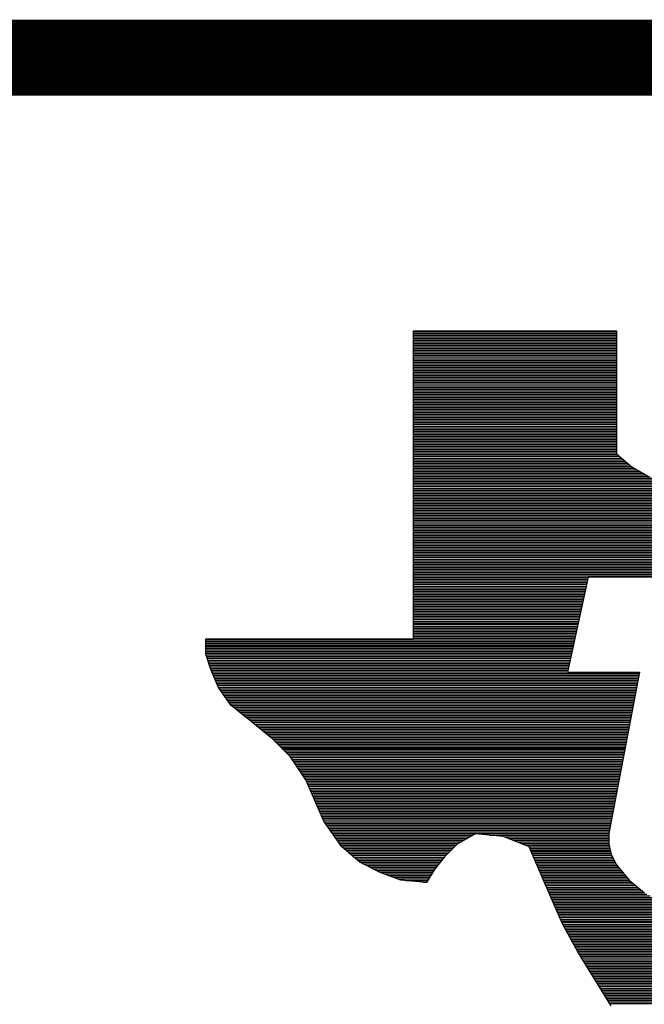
# Model space of a CAD drawing. Extents: x -394 to 5394, y -1015 to 6968.
# Tile 5 of 63: x 806 to 889, y -389 to -260. Entities that reach past the tile are written whole.
import ezdxf

# ---------------------------------------------------------------- set-up
doc = ezdxf.new("R2010")
doc.units = 0
doc.layers.add('DF_TITLE_BLOCK', color=2, linetype='CONTINUOUS')

msp = doc.modelspace()

# ---------------------------------------------------------------- linework, layer by layer
at = {"layer": 'DF_TITLE_BLOCK', "const_width": 10}
msp.add_lwpolyline([(27.6641, -264.73), (4932.6641, -264.73)], dxfattribs=at)
at = {"layer": 'DF_TITLE_BLOCK'}
for points in [[(858.2441, -341.13), (858.2441, -300.63)], [(858.2441, -341.13), (858.2441, -300.63)], [(858.2441, -341.13), (858.2441, -300.63)], [(858.2441, -300.63), (884.9041, -300.63)], [(858.2441, -300.63), (884.9041, -300.63)], [(858.2441, -300.63), (884.9041, -300.63)], [(858.2441, -300.76), (884.9041, -300.76)], [(858.2441, -300.98), (884.9041, -300.98)], [(858.2441, -301.2), (884.9041, -301.2)], [(858.2441, -301.43), (884.9041, -301.43)], [(884.9041, -300.63), (884.9041, -316.83)], [(884.9041, -300.63), (884.9041, -316.83)], [(884.9041, -300.63), (884.9041, -316.83)], [(858.2441, -301.65), (884.9041, -301.65)], [(858.2441, -301.87), (884.9041, -301.87)], [(858.2441, -302.09), (884.9041, -302.09)], [(858.2441, -302.31), (884.9041, -302.31)], [(858.2441, -302.53), (884.9041, -302.53)], [(858.2441, -302.75), (884.9041, -302.75)], [(858.2441, -302.97), (884.9041, -302.97)], [(858.2441, -303.2), (884.9041, -303.2)], [(858.2441, -303.42), (884.9041, -303.42)], [(858.2441, -303.64), (884.9041, -303.64)], [(858.2441, -303.86), (884.9041, -303.86)], [(858.2441, -304.08), (884.9041, -304.08)], [(858.2441, -304.3), (884.9041, -304.3)], [(858.2441, -304.52), (884.9041, -304.52)], [(858.2441, -304.74), (884.9041, -304.74)], [(858.2441, -304.97), (884.9041, -304.97)], [(858.2441, -305.19), (884.9041, -305.19)], [(858.2441, -305.41), (884.9041, -305.41)], [(858.2441, -305.63), (884.9041, -305.63)], [(858.2441, -305.85), (884.9041, -305.85)], [(858.2441, -306.08), (884.9041, -306.08)], [(858.2441, -306.3), (884.9041, -306.3)], [(858.2441, -306.51), (884.9041, -306.51)], [(858.2441, -306.74), (884.9041, -306.74)], [(858.2441, -306.96), (884.9041, -306.96)], [(858.2441, -307.18), (884.9041, -307.18)], [(858.2441, -307.4), (884.9041, -307.4)], [(858.2441, -307.62), (884.9041, -307.62)], [(858.2441, -307.85), (884.9041, -307.85)], [(858.2441, -308.07), (884.9041, -308.07)], [(858.2441, -308.29), (884.9041, -308.29)], [(858.2441, -308.51), (884.9041, -308.51)], [(858.2441, -308.73), (884.9041, -308.73)], [(858.2441, -308.95), (884.9041, -308.95)], [(858.2441, -309.17), (884.9041, -309.17)], [(858.2441, -309.39), (884.9041, -309.39)], [(858.2441, -309.62), (884.9041, -309.62)], [(858.2441, -309.84), (884.9041, -309.84)], [(858.2441, -310.06), (884.9041, -310.06)], [(858.2441, -310.28), (884.9041, -310.28)], [(858.2441, -310.5), (884.9041, -310.5)], [(858.2441, -310.72), (884.9041, -310.72)], [(858.2441, -310.94), (884.9041, -310.94)], [(858.2441, -311.16), (884.9041, -311.16)], [(858.2441, -311.39), (884.9041, -311.39)], [(858.2441, -311.61), (884.9041, -311.61)], [(858.2441, -311.83), (884.9041, -311.83)], [(858.2441, -312.05), (884.9041, -312.05)], [(858.2441, -312.27), (884.9041, -312.27)], [(858.2441, -312.49), (884.9041, -312.49)], [(858.2441, -312.71), (884.9041, -312.71)], [(858.2441, -312.93), (884.9041, -312.93)], [(858.2441, -313.16), (884.9041, -313.16)], [(858.2441, -313.38), (884.9041, -313.38)], [(858.2441, -313.6), (884.9041, -313.6)], [(858.2441, -313.82), (884.9041, -313.82)], [(858.2441, -314.04), (884.9041, -314.04)], [(858.2441, -314.27), (884.9041, -314.27)], [(858.2441, -314.49), (884.9041, -314.49)], [(858.2441, -314.7), (884.9041, -314.7)], [(858.2441, -314.93), (884.9041, -314.93)], [(858.2441, -315.15), (884.9041, -315.15)], [(858.2441, -315.37), (884.9041, -315.37)], [(858.2441, -315.59), (884.9041, -315.59)], [(858.2441, -315.81), (884.9041, -315.81)], [(858.2441, -316.04), (884.9041, -316.04)], [(858.2441, -316.26), (884.9041, -316.26)], [(858.2441, -316.48), (884.9041, -316.48)], [(858.2441, -316.7), (884.9041, -316.7)], [(858.2441, -316.92), (885.0141, -316.92)], [(858.2441, -317.14), (885.2741, -317.14)], [(884.9041, -316.83), (886.9241, -318.52)], [(884.9041, -316.83), (886.9241, -318.52)], [(884.9041, -316.83), (886.9241, -318.52)], [(858.2441, -317.36), (885.5441, -317.36)], [(858.2441, -317.58), (885.8141, -317.58)], [(858.2441, -317.81), (886.0741, -317.81)], [(858.2441, -318.03), (886.3441, -318.03)], [(858.2441, -318.25), (886.6041, -318.25)], [(858.2441, -318.47), (886.8741, -318.47)], [(858.2441, -318.69), (887.2341, -318.69)], [(858.2441, -318.91), (887.6141, -318.91)], [(858.2441, -319.13), (888.0041, -319.13)], [(858.2441, -319.35), (888.3941, -319.35)], [(858.2441, -319.58), (888.7841, -319.58)], [(886.9241, -318.52), (889.2941, -319.87)], [(886.9241, -318.52), (889.2941, -319.87)], [(886.9241, -318.52), (889.2941, -319.87)], [(858.2441, -319.8), (889.1741, -319.8)], [(858.2441, -320.02), (889.6741, -320.02)], [(858.2441, -320.24), (890.2241, -320.24)], [(858.2441, -320.46), (890.7841, -320.46)], [(858.2441, -320.69), (891.4041, -320.69)], [(858.2441, -320.9), (892.0641, -320.9)], [(858.2441, -321.12), (892.7341, -321.12)], [(858.2441, -321.35), (892.9741, -321.35)], [(858.2441, -321.57), (892.9341, -321.57)], [(858.2441, -321.79), (892.8941, -321.79)], [(858.2441, -322.01), (892.8441, -322.01)], [(858.2441, -322.23), (892.8041, -322.23)], [(858.2441, -322.46), (892.7641, -322.46)], [(858.2441, -322.68), (892.7141, -322.68)], [(858.2441, -322.89), (892.6741, -322.89)], [(858.2441, -323.12), (892.6241, -323.12)], [(858.2441, -323.34), (892.5841, -323.34)], [(858.2441, -323.56), (892.5341, -323.56)], [(858.2441, -323.78), (892.4941, -323.78)], [(858.2441, -324), (892.4441, -324)], [(858.2441, -324.23), (892.4041, -324.23)], [(858.2441, -324.45), (892.3541, -324.45)], [(858.2441, -324.67), (892.3141, -324.67)], [(858.2441, -324.89), (892.2641, -324.89)], [(858.2441, -325.11), (892.2241, -325.11)], [(858.2441, -325.33), (892.1841, -325.33)], [(858.2441, -325.55), (892.1341, -325.55)], [(858.2441, -325.77), (892.0941, -325.77)], [(858.2441, -326), (892.0541, -326)], [(858.2441, -326.22), (892.0041, -326.22)], [(858.2441, -326.44), (891.9641, -326.44)], [(858.2441, -326.66), (891.9141, -326.66)], [(858.2441, -326.88), (891.8741, -326.88)], [(858.2441, -327.1), (891.8341, -327.1)], [(858.2441, -327.32), (891.7841, -327.32)], [(858.2441, -327.54), (891.7441, -327.54)], [(858.2441, -327.77), (891.6941, -327.77)], [(858.2441, -327.99), (891.6541, -327.99)], [(858.2441, -328.21), (891.6041, -328.21)], [(858.2441, -328.43), (891.5641, -328.43)], [(858.2441, -328.65), (891.5141, -328.65)], [(858.2441, -328.88), (891.4741, -328.88)], [(858.2441, -329.09), (891.4241, -329.09)], [(858.2441, -329.31), (891.3841, -329.31)], [(858.2441, -329.54), (891.3341, -329.54)], [(858.2441, -329.76), (891.2941, -329.76)], [(858.2441, -329.98), (891.2541, -329.98)], [(858.2441, -330.2), (891.2041, -330.2)], [(858.2441, -330.42), (891.1641, -330.42)], [(858.2441, -330.65), (891.1241, -330.65)], [(858.2441, -330.87), (891.0741, -330.87)], [(858.2441, -331.08), (891.0341, -331.08)], [(858.2441, -331.31), (890.9841, -331.31)], [(858.2441, -331.53), (890.9441, -331.53)], [(858.2441, -331.75), (890.9041, -331.75)], [(858.2441, -331.97), (890.8541, -331.97)], [(858.2441, -332.19), (890.8141, -332.19)], [(858.2441, -332.42), (890.7641, -332.42)], [(858.2441, -332.64), (890.7241, -332.64)], [(858.2441, -332.86), (890.6741, -332.86)], [(858.2441, -333.08), (881.1841, -333.08)], [(858.2441, -333.3), (881.1341, -333.3)], [(858.2441, -333.52), (881.0841, -333.52)], [(858.2441, -333.74), (881.0341, -333.74)], [(858.2441, -333.96), (880.9841, -333.96)], [(881.1941, -333.03), (878.4941, -345.52)], [(881.1941, -333.03), (878.4941, -345.52)], [(881.1941, -333.03), (878.4941, -345.52)], [(890.6441, -333.03), (881.1941, -333.03)], [(890.6441, -333.03), (881.1941, -333.03)], [(890.6441, -333.03), (881.1941, -333.03)], [(858.2441, -334.19), (880.9441, -334.19)], [(858.2441, -334.41), (880.8941, -334.41)], [(858.2441, -334.63), (880.8441, -334.63)], [(858.2441, -334.85), (880.7941, -334.85)], [(858.2441, -335.07), (880.7541, -335.07)], [(858.2441, -335.29), (880.7041, -335.29)], [(858.2441, -335.51), (880.6541, -335.51)], [(858.2441, -335.73), (880.6141, -335.73)], [(858.2441, -335.96), (880.5641, -335.96)], [(858.2441, -336.18), (880.5141, -336.18)], [(858.2441, -336.4), (880.4641, -336.4)], [(858.2441, -336.62), (880.4141, -336.62)], [(858.2441, -336.84), (880.3741, -336.84)], [(858.2441, -337.07), (880.3241, -337.07)], [(858.2441, -337.28), (880.2741, -337.28)], [(858.2441, -337.5), (880.2241, -337.5)], [(858.2441, -337.73), (880.1741, -337.73)], [(858.2441, -337.95), (880.1341, -337.95)], [(858.2441, -338.17), (880.0841, -338.17)], [(858.2441, -338.39), (880.0341, -338.39)], [(858.2441, -338.61), (879.9841, -338.61)], [(858.2441, -338.84), (879.9341, -338.84)], [(858.2441, -339.06), (879.8941, -339.06)], [(858.2441, -339.27), (879.8441, -339.27)], [(858.2441, -339.5), (879.7941, -339.5)], [(858.2441, -339.72), (879.7441, -339.72)], [(858.2441, -339.94), (879.6941, -339.94)], [(858.2441, -340.16), (879.6541, -340.16)], [(858.2441, -340.38), (879.6041, -340.38)], [(830.9041, -343.16), (830.9041, -341.13)], [(830.9041, -341.13), (858.2441, -341.13)], [(830.9041, -343.16), (830.9041, -341.13)], [(830.9041, -341.13), (858.2441, -341.13)], [(830.9041, -341.13), (858.2441, -341.13)], [(830.9041, -343.16), (830.9041, -341.13)], [(830.9041, -341.27), (879.4141, -341.27)], [(830.9041, -341.49), (879.3641, -341.49)], [(830.9041, -341.71), (879.3141, -341.71)], [(858.2441, -340.61), (879.5541, -340.61)], [(858.2441, -340.83), (879.5041, -340.83)], [(858.2441, -341.05), (879.4541, -341.05)], [(830.9041, -341.93), (879.2641, -341.93)], [(830.9041, -342.04), (879.2441, -342.04)], [(830.9041, -342.15), (879.2141, -342.15)], [(830.9041, -342.38), (879.1741, -342.38)], [(830.9041, -342.6), (879.1241, -342.6)], [(830.9041, -342.82), (879.0741, -342.82)], [(830.9041, -343.04), (879.0241, -343.04)], [(831.5741, -345.18), (830.9041, -343.16)], [(831.5741, -345.18), (830.9041, -343.16)], [(831.5741, -345.18), (830.9041, -343.16)], [(830.9441, -343.26), (878.9741, -343.26)], [(831.0141, -343.48), (878.9341, -343.48)], [(831.0841, -343.7), (878.8841, -343.7)], [(831.1641, -343.92), (878.8341, -343.92)], [(831.2341, -344.15), (878.7841, -344.15)], [(831.3041, -344.37), (878.7341, -344.37)], [(831.3841, -344.59), (878.6941, -344.59)], [(831.4541, -344.81), (878.6441, -344.81)], [(831.5341, -345.03), (878.6041, -345.03)], [(832.5941, -347.54), (831.5741, -345.18)], [(832.5941, -347.54), (831.5741, -345.18)], [(832.5941, -347.54), (831.5741, -345.18)], [(831.6141, -345.26), (878.5541, -345.26)], [(831.7041, -345.47), (878.5041, -345.47)], [(878.4941, -345.52), (887.9441, -345.52)], [(878.4941, -345.52), (887.9441, -345.52)], [(878.4941, -345.52), (887.9441, -345.52)], [(887.9441, -345.52), (884.2241, -365.09)], [(887.9441, -345.52), (884.2241, -365.09)], [(887.9441, -345.52), (884.2241, -365.09)], [(831.8041, -345.69), (887.9041, -345.69)], [(831.8941, -345.92), (887.8641, -345.92)], [(831.9941, -346.14), (887.8241, -346.14)], [(832.0841, -346.36), (887.7841, -346.36)], [(832.1741, -346.58), (887.7341, -346.58)], [(832.2741, -346.8), (887.6941, -346.8)], [(832.3741, -347.03), (887.6541, -347.03)], [(832.4641, -347.25), (887.6141, -347.25)], [(832.5641, -347.47), (887.5741, -347.47)], [(834.2741, -349.91), (832.5941, -347.54)], [(834.2741, -349.91), (832.5941, -347.54)], [(834.2741, -349.91), (832.5941, -347.54)], [(832.6941, -347.69), (887.5241, -347.69)], [(832.8541, -347.91), (887.4841, -347.91)], [(833.0141, -348.13), (887.4441, -348.13)], [(833.1741, -348.35), (887.4041, -348.35)], [(833.3341, -348.57), (887.3641, -348.57)], [(833.4841, -348.8), (887.3141, -348.8)], [(833.6441, -349.02), (887.2741, -349.02)], [(833.8041, -349.24), (887.2341, -349.24)], [(833.9641, -349.46), (887.1941, -349.46)], [(834.1241, -349.68), (887.1541, -349.68)], [(834.2741, -349.9), (887.1041, -349.9)], [(835.9741, -351.26), (834.2741, -349.91)], [(835.9741, -351.26), (834.2741, -349.91)], [(835.9741, -351.26), (834.2741, -349.91)], [(834.5541, -350.12), (887.0641, -350.12)], [(834.8341, -350.34), (887.0241, -350.34)], [(835.1041, -350.57), (886.9841, -350.57)], [(835.3841, -350.79), (886.9441, -350.79)], [(835.6541, -351.01), (886.8941, -351.01)], [(835.9341, -351.23), (886.8541, -351.23)], [(839.6741, -354.29), (835.9741, -351.26)], [(839.6741, -354.29), (835.9741, -351.26)], [(839.6741, -354.29), (835.9741, -351.26)], [(836.2141, -351.45), (886.8141, -351.45)], [(836.4841, -351.67), (886.7741, -351.67)], [(836.7541, -351.89), (886.7341, -351.89)], [(837.0241, -352.11), (886.6941, -352.11)], [(837.2941, -352.34), (886.6541, -352.34)], [(837.5641, -352.56), (886.6141, -352.56)], [(837.8341, -352.78), (886.5641, -352.78)], [(838.1041, -353), (886.5241, -353)], [(838.3741, -353.22), (886.4841, -353.22)], [(838.6441, -353.45), (886.4441, -353.45)], [(838.9141, -353.66), (886.4041, -353.66)], [(839.1841, -353.88), (886.3541, -353.88)], [(839.4541, -354.11), (886.3141, -354.11)], [(842.0441, -356.66), (839.6741, -354.29)], [(842.0441, -356.66), (839.6741, -354.29)], [(842.0441, -356.66), (839.6741, -354.29)], [(839.7141, -354.33), (886.2741, -354.33)], [(839.9341, -354.55), (886.2341, -354.55)], [(840.1541, -354.77), (886.1941, -354.77)], [(840.3841, -354.99), (886.1441, -354.99)], [(840.6041, -355.22), (886.1041, -355.22)], [(840.8241, -355.44), (886.0641, -355.44)], [(840.9241, -355.54), (886.0441, -355.54)], [(841.0441, -355.66), (886.0241, -355.66)], [(841.2641, -355.88), (885.9841, -355.88)], [(841.4941, -356.1), (885.9341, -356.1)], [(841.7041, -356.32), (885.8941, -356.32)], [(841.9241, -356.54), (885.8541, -356.54)], [(844.0741, -359.69), (842.0441, -356.66)], [(844.0741, -359.69), (842.0441, -356.66)], [(844.0741, -359.69), (842.0441, -356.66)], [(842.1141, -356.76), (885.8141, -356.76)], [(842.2641, -356.99), (885.7741, -356.99)], [(842.4041, -357.21), (885.7241, -357.21)], [(842.5541, -357.43), (885.6841, -357.43)], [(842.7041, -357.65), (885.6441, -357.65)], [(842.8541, -357.87), (885.6041, -357.87)], [(843.0041, -358.09), (885.5641, -358.09)], [(843.1441, -358.31), (885.5141, -358.31)], [(843.2941, -358.53), (885.4741, -358.53)], [(843.4441, -358.76), (885.4341, -358.76)], [(843.5941, -358.98), (885.3941, -358.98)], [(843.7441, -359.2), (885.3541, -359.2)], [(843.8841, -359.42), (885.3041, -359.42)], [(844.0341, -359.64), (885.2641, -359.64)], [(846.4241, -365.09), (844.0741, -359.69)], [(846.4241, -365.09), (844.0741, -359.69)], [(846.4241, -365.09), (844.0741, -359.69)], [(844.1441, -359.86), (885.2241, -359.86)], [(844.2341, -360.08), (885.1841, -360.08)], [(844.3341, -360.3), (885.1441, -360.3)], [(844.4341, -360.53), (885.0941, -360.53)], [(844.5341, -360.75), (885.0541, -360.75)], [(844.6241, -360.97), (885.0141, -360.97)], [(844.7241, -361.19), (884.9741, -361.19)], [(844.8241, -361.41), (884.9341, -361.41)], [(844.9141, -361.64), (884.8841, -361.64)], [(845.0141, -361.86), (884.8441, -361.86)], [(845.1041, -362.07), (884.8041, -362.07)], [(845.2141, -362.3), (884.7641, -362.3)], [(845.3041, -362.52), (884.7241, -362.52)], [(845.4041, -362.74), (884.6741, -362.74)], [(845.4941, -362.96), (884.6341, -362.96)], [(845.5941, -363.18), (884.5941, -363.18)], [(845.6941, -363.41), (884.5541, -363.41)], [(845.7841, -363.63), (884.5141, -363.63)], [(845.8841, -363.85), (884.4641, -363.85)], [(845.9841, -364.07), (884.4241, -364.07)], [(846.0841, -364.29), (884.3841, -364.29)], [(846.1741, -364.51), (884.3441, -364.51)], [(846.2741, -364.73), (884.3041, -364.73)], [(846.3641, -364.95), (884.2541, -364.95)], [(848.7941, -368.47), (846.4241, -365.09)], [(848.7941, -368.47), (846.4241, -365.09)], [(848.7941, -368.47), (846.4241, -365.09)], [(846.4841, -365.18), (884.2141, -365.18)], [(846.6441, -365.4), (884.1641, -365.4)], [(846.8041, -365.62), (884.1241, -365.62)], [(846.9541, -365.84), (884.0741, -365.84)], [(847.1041, -366.06), (884.0341, -366.06)], [(847.2641, -366.28), (883.9941, -366.28)], [(884.2241, -365.09), (883.8941, -366.78)], [(884.2241, -365.09), (883.8941, -366.78)], [(884.2241, -365.09), (883.8941, -366.78)], [(847.4141, -366.5), (883.9441, -366.5)], [(847.5741, -366.72), (883.9041, -366.72)], [(847.7341, -366.95), (866.0541, -366.95)], [(847.8841, -367.17), (865.6641, -367.17)], [(848.0341, -367.39), (865.2741, -367.39)], [(848.1941, -367.61), (864.8941, -367.61)], [(866.3441, -366.78), (863.9741, -368.13)], [(866.3441, -366.78), (863.9741, -368.13)], [(866.3441, -366.78), (863.9741, -368.13)], [(870.0541, -367.12), (866.3441, -366.78)], [(870.0541, -367.12), (866.3441, -366.78)], [(870.0541, -367.12), (866.3441, -366.78)], [(868.1741, -366.95), (883.8941, -366.95)], [(873.4241, -368.47), (870.0541, -367.12)], [(873.4241, -368.47), (870.0541, -367.12)], [(873.4241, -368.47), (870.0541, -367.12)], [(870.1841, -367.17), (883.8941, -367.17)], [(870.7341, -367.39), (883.8941, -367.39)], [(871.2841, -367.61), (883.8941, -367.61)], [(883.8941, -366.78), (883.8941, -368.13)], [(883.8941, -366.78), (883.8941, -368.13)], [(883.8941, -366.78), (883.8941, -368.13)], [(848.3441, -367.83), (864.5041, -367.83)], [(848.5041, -368.06), (864.1141, -368.06)], [(848.6641, -368.27), (863.8341, -368.27)], [(851.1541, -370.49), (848.7941, -368.47)], [(851.1541, -370.49), (848.7941, -368.47)], [(851.1541, -370.49), (848.7941, -368.47)], [(848.8241, -368.49), (863.6141, -368.49)], [(849.0841, -368.72), (863.3941, -368.72)], [(849.3441, -368.94), (863.1741, -368.94)], [(863.9741, -368.13), (862.2941, -369.82)], [(863.9741, -368.13), (862.2941, -369.82)], [(863.9741, -368.13), (862.2941, -369.82)], [(871.8341, -367.83), (883.8941, -367.83)], [(872.3941, -368.06), (883.8941, -368.06)], [(872.9441, -368.27), (883.9241, -368.27)], [(875.4541, -373.19), (873.4241, -368.47)], [(875.4541, -373.19), (873.4241, -368.47)], [(875.4541, -373.19), (873.4241, -368.47)], [(873.4441, -368.49), (883.9841, -368.49)], [(873.5341, -368.72), (884.0441, -368.72)], [(873.6341, -368.94), (884.0941, -368.94)], [(883.8941, -368.13), (884.2241, -369.48)], [(883.8941, -368.13), (884.2241, -369.48)], [(883.8941, -368.13), (884.2241, -369.48)], [(849.6041, -369.16), (862.9541, -369.16)], [(849.8641, -369.38), (862.7341, -369.38)], [(850.1141, -369.6), (862.5041, -369.6)], [(850.3741, -369.83), (862.2841, -369.83)], [(850.6341, -370.05), (862.1141, -370.05)], [(862.2941, -369.82), (860.9441, -371.51)], [(862.2941, -369.82), (860.9441, -371.51)], [(862.2941, -369.82), (860.9441, -371.51)], [(873.6741, -369.04), (884.1241, -369.04)], [(873.7241, -369.16), (884.1541, -369.16)], [(873.8241, -369.38), (884.2041, -369.38)], [(873.9141, -369.6), (884.2941, -369.6)], [(874.0141, -369.83), (884.4041, -369.83)], [(874.1041, -370.05), (884.5141, -370.05)], [(884.2241, -369.48), (884.9041, -370.83)], [(884.2241, -369.48), (884.9041, -370.83)], [(884.2241, -369.48), (884.9041, -370.83)], [(850.8941, -370.26), (861.9341, -370.26)], [(853.8541, -371.84), (851.1541, -370.49)], [(853.8541, -371.84), (851.1541, -370.49)], [(851.1541, -370.49), (861.7541, -370.49)], [(853.8541, -371.84), (851.1541, -370.49)], [(851.5841, -370.71), (861.5741, -370.71)], [(852.0341, -370.93), (861.4041, -370.93)], [(852.4741, -371.15), (861.2241, -371.15)], [(852.9141, -371.37), (861.0541, -371.37)], [(860.9441, -371.51), (859.9241, -373.19)], [(860.9441, -371.51), (859.9241, -373.19)], [(860.9441, -371.51), (859.9241, -373.19)], [(874.2041, -370.26), (884.6241, -370.26)], [(874.2941, -370.49), (884.7341, -370.49)], [(874.3841, -370.71), (884.8441, -370.71)], [(874.4841, -370.93), (884.9941, -370.93)], [(874.5841, -371.15), (885.1741, -371.15)], [(874.6741, -371.37), (885.3541, -371.37)], [(884.9041, -370.83), (886.5941, -372.86)], [(884.9041, -370.83), (886.5941, -372.86)], [(884.9041, -370.83), (886.5941, -372.86)], [(853.3541, -371.6), (860.8841, -371.6)], [(853.8041, -371.82), (860.7541, -371.82)], [(856.5541, -372.86), (853.8541, -371.84)], [(856.5541, -372.86), (853.8541, -371.84)], [(856.5541, -372.86), (853.8541, -371.84)], [(854.3741, -372.04), (860.6241, -372.04)], [(854.9641, -372.26), (860.4941, -372.26)], [(855.5541, -372.48), (860.3641, -372.48)], [(856.1441, -372.7), (860.2241, -372.7)], [(874.7741, -371.6), (885.5441, -371.6)], [(874.8641, -371.82), (885.7241, -371.82)], [(874.9541, -372.04), (885.9141, -372.04)], [(875.0541, -372.26), (886.0941, -372.26)], [(875.1541, -372.48), (886.2841, -372.48)], [(875.2441, -372.7), (886.4641, -372.7)], [(859.9241, -373.19), (856.5541, -372.86)], [(859.9241, -373.19), (856.5541, -372.86)], [(859.9241, -373.19), (856.5541, -372.86)], [(857.2341, -372.92), (860.0941, -372.92)], [(859.4441, -373.14), (859.9541, -373.14)], [(875.3441, -372.92), (886.6741, -372.92)], [(875.4341, -373.14), (886.9441, -373.14)], [(877.8241, -378.59), (875.4541, -373.19)], [(877.8241, -378.59), (875.4541, -373.19)], [(877.8241, -378.59), (875.4541, -373.19)], [(875.5241, -373.37), (887.2041, -373.37)], [(875.6341, -373.59), (887.4641, -373.59)], [(875.7241, -373.81), (887.7341, -373.81)], [(875.8241, -374.03), (888.0041, -374.03)], [(886.5941, -372.86), (888.6241, -374.54)], [(886.5941, -372.86), (888.6241, -374.54)], [(886.5941, -372.86), (888.6241, -374.54)], [(875.9141, -374.25), (888.2641, -374.25)], [(876.0141, -374.47), (888.5341, -374.47)], [(876.1141, -374.69), (888.9241, -374.69)], [(876.2041, -374.91), (889.3641, -374.91)], [(876.3041, -375.14), (889.8041, -375.14)], [(876.4041, -375.36), (890.2441, -375.36)], [(876.5041, -375.58), (890.6941, -375.58)], [(876.5941, -375.8), (891.1341, -375.8)], [(876.6941, -376.02), (891.6441, -376.02)], [(876.7841, -376.25), (892.1941, -376.25)], [(876.8841, -376.46), (892.7441, -376.46)], [(876.9841, -376.68), (893.8341, -376.68)], [(877.0841, -376.91), (915.2741, -376.91)], [(877.1741, -377.13), (915.0841, -377.13)], [(877.2741, -377.35), (914.8841, -377.35)], [(877.3741, -377.57), (914.6941, -377.57)], [(877.4641, -377.79), (914.5041, -377.79)], [(877.5641, -378.02), (914.3141, -378.02)], [(877.6641, -378.24), (914.1141, -378.24)], [(877.7641, -378.45), (913.9241, -378.45)], [(879.8441, -382.31), (877.8241, -378.59)], [(879.8441, -382.31), (877.8241, -378.59)], [(879.8441, -382.31), (877.8241, -378.59)], [(877.8641, -378.68), (913.7341, -378.68)], [(877.9841, -378.9), (913.5341, -378.9)], [(878.1041, -379.12), (913.3441, -379.12)], [(878.2241, -379.34), (913.1441, -379.34)], [(878.3441, -379.56), (912.9541, -379.56)], [(878.4641, -379.79), (912.8041, -379.79)], [(878.5841, -380.01), (912.6641, -380.01)], [(878.7041, -380.23), (912.5341, -380.23)], [(878.8241, -380.45), (912.3941, -380.45)], [(878.9441, -380.67), (912.2541, -380.67)], [(879.0741, -380.89), (912.1141, -380.89)], [(879.1941, -381.11), (911.9741, -381.11)], [(879.3141, -381.33), (911.8341, -381.33)], [(879.4341, -381.56), (911.6941, -381.56)], [(879.5541, -381.78), (911.5541, -381.78)], [(879.6741, -382), (911.4241, -382)], [(879.7941, -382.22), (911.2841, -382.22)], [(884.2241, -389.39), (879.8441, -382.31)], [(884.2241, -389.39), (879.8441, -382.31)], [(884.2241, -389.39), (879.8441, -382.31)], [(879.9241, -382.44), (911.1741, -382.44)], [(880.0641, -382.66), (911.0841, -382.66)], [(880.2041, -382.88), (911.0041, -382.88)], [(880.3441, -383.1), (910.9141, -383.1)], [(880.4741, -383.33), (910.8241, -383.33)], [(880.6141, -383.55), (910.7341, -383.55)], [(880.7441, -383.77), (910.6441, -383.77)], [(880.8841, -383.99), (910.5541, -383.99)], [(881.0241, -384.21), (910.4641, -384.21)], [(881.1641, -384.44), (910.3741, -384.44)], [(881.3041, -384.65), (910.2941, -384.65)], [(881.4341, -384.87), (910.2041, -384.87)], [(881.5741, -385.1), (910.1141, -385.1)], [(881.7041, -385.32), (910.0241, -385.32)], [(881.8441, -385.54), (909.9341, -385.54)], [(881.9841, -385.76), (909.8641, -385.76)], [(882.1241, -385.98), (909.8141, -385.98)], [(882.2541, -386.21), (909.7741, -386.21)], [(882.3941, -386.43), (909.7241, -386.43)], [(882.5341, -386.64), (909.6841, -386.64)], [(882.6641, -386.87), (909.6441, -386.87)], [(882.8041, -387.09), (909.5941, -387.09)], [(882.9441, -387.31), (909.5541, -387.31)], [(883.0741, -387.53), (909.5141, -387.53)], [(883.2141, -387.75), (909.4641, -387.75)], [(883.3541, -387.98), (909.4241, -387.98)], [(883.4941, -388.2), (909.3741, -388.2)], [(883.6241, -388.42), (909.3341, -388.42)], [(883.7641, -388.64), (909.2941, -388.64)], [(883.8941, -388.86), (909.2441, -388.86)], [(884.0341, -389.08), (909.2041, -389.08)]]:
    msp.add_lwpolyline(points, dxfattribs=at)

doc.saveas('drawing.dxf')
